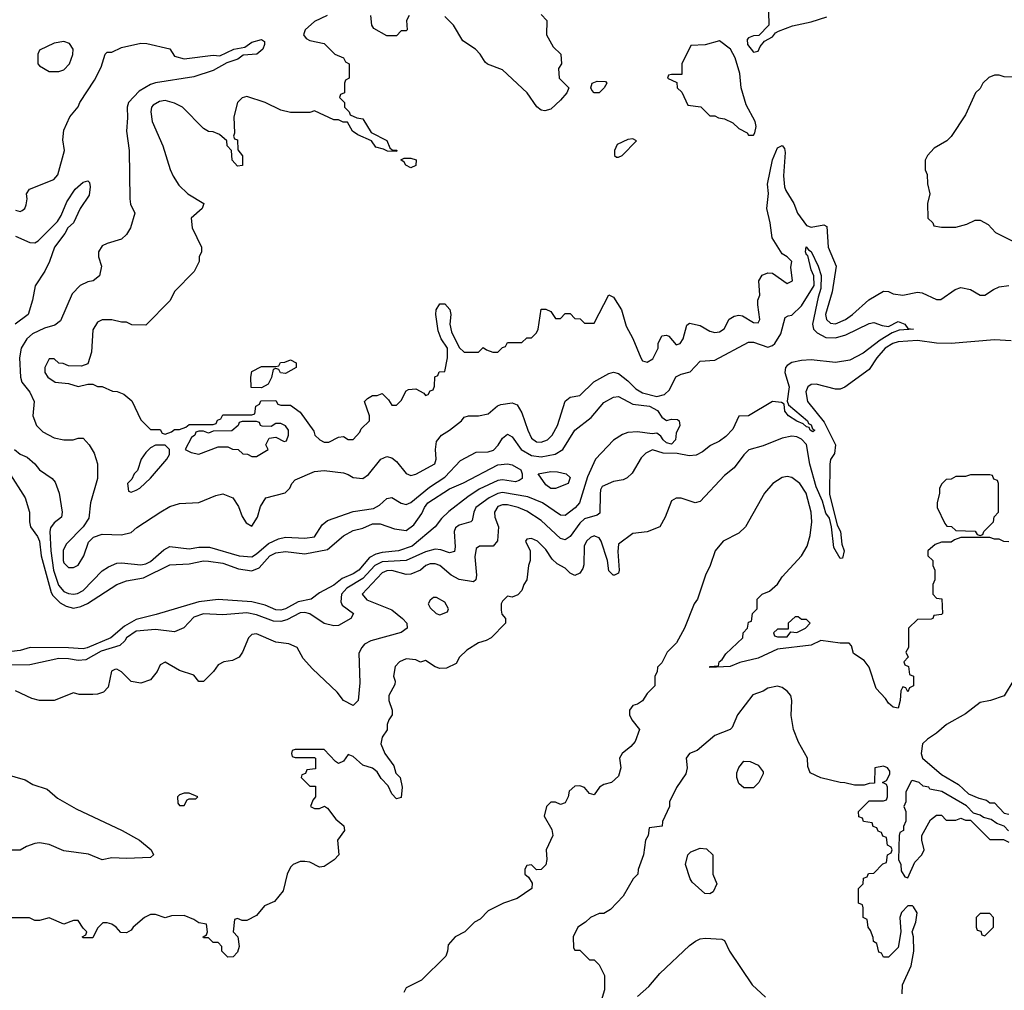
# Model space of a CAD drawing. Header units: inches. Extents: x 2671394 to 2765652, y 830470 to 955458.
# Tile 173 of 256: x 2690407 to 2694491, y 893228 to 897253. Entities that reach past the tile are written whole.
import ezdxf

# ---------------------------------------------------------------- set-up
doc = ezdxf.new("R2010")
doc.units = ezdxf.units.IN
doc.header["$MEASUREMENT"] = 0
doc.layers.add('C6899', color=7, linetype='Continuous')

msp = doc.modelspace()

# ---------------------------------------------------------------- linework, layer by layer
at = {"layer": 'C6899', "color": 2}
for points, elevation in [([(2691682, 897270), (2691630, 897245.2), (2691591, 897210), (2691584.7, 897190), (2691594.8, 897174.8), (2691610, 897166), (2691670, 897154), (2691714, 897110), (2691750, 897094), (2691758, 897078), (2691774, 897070), (2691774, 897010), (2691758, 897002), (2691754, 896990), (2691754, 896950), (2691738, 896942), (2691734, 896930), (2691754, 896910), (2691754, 896890), (2691774, 896870), (2691778, 896858), (2691805.4, 896845.4), (2691830, 896842), (2691864.7, 896784.7), (2691930, 896752), (2691942, 896722), (2691952.7, 896712.7), (2691971.1, 896711.1), (2691970, 896706), (2691932.7, 896707.3), (2691916.4, 896716.4), (2691884.7, 896724.7), (2691866, 896750), (2691810, 896775.3), (2691788, 896790), (2691767.3, 896827.3), (2691748.4, 896828.4), (2691730, 896838), (2691710, 896838), (2691630, 896875.3), (2691610, 896868), (2691530, 896868), (2691490, 896878), (2691426, 896910), (2691350, 896934), (2691330, 896928), (2691311.1, 896908.9), (2691296, 896850), (2691298, 896782), (2691294, 896770), (2691298, 896758), (2691310, 896754), (2691312.7, 896712.7), (2691331.6, 896688.4), (2691331.6, 896648.4), (2691310, 896646), (2691288, 896670), (2691286, 896710), (2691268, 896730), (2691266, 896750), (2691236.4, 896776.4), (2691210, 896788), (2691190, 896788.7), (2691170, 896802), (2691082, 896890), (2691050, 896906), (2691010, 896917), (2690986.6, 896913.4), (2690961.3, 896898.7), (2690954, 896890), (2690950.7, 896870), (2690957.3, 896830), (2691000.7, 896730), (2691030.9, 896630.9), (2691043.5, 896603.5), (2691067.1, 896567.1), (2691104.7, 896530), (2691170.8, 896490), (2691164.7, 896470), (2691118, 896430), (2691122, 896390), (2691162, 896310), (2691162, 896290), (2691152, 896270), (2691152, 896250), (2691131.1, 896208.9), (2691050, 896126), (2691031.1, 896088.9), (2690930, 895986), (2690872.7, 895987.3), (2690850, 895998), (2690830, 895998), (2690790, 896008), (2690750, 896008), (2690730, 895998), (2690710, 895966), (2690705.4, 895874.6), (2690690, 895826), (2690663.6, 895816.4), (2690610, 895818), (2690587.3, 895827.3), (2690570, 895828), (2690550, 895846), (2690530, 895846), (2690512, 895810), (2690511.3, 895790), (2690524.7, 895770), (2690554, 895750), (2690610, 895744.7), (2690650, 895731.3), (2690690, 895742), (2690710, 895742), (2690730, 895732), (2690750, 895732), (2690792.7, 895712.7), (2690811.6, 895711.6), (2690839.6, 895699.6), (2690872.7, 895672.7), (2690910, 895594), (2690950, 895554), (2690990, 895554), (2690998, 895538), (2691010, 895534), (2691036.4, 895543.6), (2691050, 895554), (2691070, 895554), (2691096.4, 895563.6), (2691110, 895574), (2691210, 895574), (2691222, 895578), (2691227.3, 895592.7), (2691242, 895598), (2691250, 895614), (2691370, 895614), (2691382, 895618), (2691386, 895650), (2691402, 895658), (2691407.3, 895672.7), (2691470, 895674), (2691478, 895658), (2691490, 895654), (2691530, 895654), (2691570, 895624.7), (2691626.8, 895546.8), (2691631.3, 895530), (2691652, 895510), (2691670, 895501), (2691690, 895501), (2691730, 895522), (2691750, 895524.7), (2691770, 895512), (2691790, 895512), (2691818, 895542), (2691824, 895556), (2691858, 895590), (2691858, 895610), (2691838, 895670), (2691850, 895682), (2691870, 895694), (2691890, 895694), (2691910, 895702), (2691936.9, 895676.9), (2691950, 895654), (2691970, 895654), (2691990, 895674), (2692010, 895714), (2692020.4, 895719.6), (2692050, 895722), (2692083.6, 895703.6), (2692090, 895694), (2692102, 895698), (2692110, 895714), (2692122, 895718), (2692127.3, 895732.7), (2692128.7, 895771.3), (2692142, 895778), (2692147.3, 895792.7), (2692170, 895794), (2692181.2, 895850), (2692182, 895890), (2692155.3, 895930), (2692143.1, 895963.1), (2692133.2, 896030), (2692134, 896050), (2692150, 896074), (2692170, 896074), (2692190.7, 896050.7), (2692194.8, 896030), (2692191, 895990), (2692198, 895958), (2692230, 895894), (2692250, 895874), (2692310, 895874), (2692330, 895894), (2692343.6, 895883.6), (2692370, 895874), (2692390, 895874), (2692410, 895894), (2692422, 895898), (2692430, 895914), (2692490, 895914), (2692510, 895934), (2692530, 895934), (2692550, 895954), (2692558, 895970), (2692570, 896052), (2692590, 896052), (2692610, 896042), (2692630, 896014), (2692650, 896014), (2692670, 896034), (2692690, 896034), (2692710, 896014), (2692731.6, 896011.6), (2692750, 895994), (2692790, 895994), (2692850, 896112), (2692870, 896102), (2692902.8, 896050), (2692922.3, 895982.3), (2692950.6, 895930.6), (2692982.8, 895850), (2692990, 895838), (2693010, 895832), (2693032.9, 895847.1), (2693055.3, 895890), (2693055.3, 895910), (2693070, 895942), (2693090, 895944.7), (2693099.8, 895939.8), (2693130, 895904.7), (2693146, 895910), (2693159, 895930), (2693174.6, 895985.4), (2693185.2, 895994.8), (2693230, 895984), (2693270, 895961), (2693290, 895956), (2693310, 895958), (2693329.1, 895970.9), (2693349.4, 896010.6), (2693370, 896024), (2693390, 896027.3), (2693404.5, 896024.5), (2693450, 895997.3), (2693470, 895996), (2693477, 896010), (2693469, 896070), (2693469.2, 896090), (2693477.2, 896110), (2693473.2, 896170), (2693486.6, 896193.4), (2693510, 896202.8), (2693530, 896201), (2693590, 896158.8), (2693611.8, 896170), (2693606, 896226), (2693609.2, 896250), (2693590, 896269.2), (2693570, 896281.2), (2693527.5, 896347.5), (2693519.6, 896410), (2693505.6, 896470), (2693512.1, 896532.1), (2693509.2, 896570), (2693530, 896672), (2693550, 896722), (2693570, 896731.3), (2693579.1, 896719.1), (2693581.4, 896701.4), (2693575.1, 896604.9), (2693579.2, 896559.2), (2693584, 896544), (2693618.4, 896490), (2693633, 896450), (2693670, 896399.1), (2693690, 896393), (2693742, 896402), (2693755.2, 896395.2), (2693759.5, 896310), (2693793.4, 896230), (2693776.1, 896123.9), (2693749.1, 896030), (2693752.7, 896010), (2693770, 895994.4), (2693790, 895992.2), (2693832.7, 896010), (2693860.9, 896030), (2693928.5, 896091.5), (2693990, 896126.8), (2694010, 896126), (2694030, 896116), (2694070, 896110.8), (2694130, 896123.1), (2694150, 896119.5), (2694210, 896092.7), (2694227.2, 896092.8), (2694286.7, 896133.3), (2694310, 896141.6), (2694350, 896133.4), (2694390.5, 896110.5), (2694410, 896110.5), (2694445.4, 896134.6), (2694470, 896144.4), (2694510, 896150.4)], 30), ([(2692022, 897270), (2692012, 897250), (2692014, 897210), (2692010, 897206), (2691990, 897206), (2691970, 897186), (2691930, 897186), (2691876.4, 897216.4), (2691868, 897230), (2691864, 897270)], 30), ([(2692570, 897274), (2692594, 897250), (2692592, 897190), (2692619.6, 897139.6), (2692652, 897110), (2692654, 897070), (2692642, 897050), (2692644.7, 897010), (2692684.7, 896970), (2692676, 896950), (2692650, 896919.3), (2692610, 896882), (2692585.4, 896874.6), (2692570, 896877.2), (2692551.9, 896891.9), (2692512.3, 896950), (2692410, 897045.2), (2692347.9, 897067.9), (2692337.2, 897077.2), (2692317, 897110), (2692298, 897130), (2692244.7, 897164.7), (2692206.4, 897230), (2692170, 897266)], 30), ([(2693512.7, 897287.3), (2693514, 897230), (2693472.7, 897187.3), (2693450, 897186), (2693430, 897178), (2693424.7, 897170), (2693426, 897150), (2693450, 897118), (2693470, 897122), (2693478, 897142), (2693496.4, 897163.6), (2693530, 897182), (2693542, 897198), (2693554.6, 897205.4), (2693612.9, 897227.1), (2693690, 897244), (2693754.8, 897265.2)], 34), ([(2690390, 896462.8), (2690410, 896458), (2690418, 896462), (2690428, 896470), (2690434.6, 896485.4), (2690439, 896510), (2690435.3, 896530), (2690448, 896550), (2690549, 896590), (2690566, 896610), (2690592.7, 896710), (2690585.6, 896754.4), (2690590, 896794), (2690615.3, 896850), (2690649.3, 896890.7), (2690657.2, 896910), (2690717.5, 897002.5), (2690744.7, 897055.3), (2690762, 897110), (2690770, 897118), (2690790, 897118), (2690830, 897138), (2690910, 897154.8), (2690934.4, 897154.4), (2691030, 897131.3), (2691050, 897102), (2691090, 897091), (2691210, 897104.9), (2691236.9, 897103.1), (2691295.3, 897130), (2691341.5, 897138.5), (2691370, 897159.3), (2691410, 897170.5), (2691422, 897162), (2691422.8, 897150), (2691416.3, 897130), (2691390.3, 897109.7), (2691334.2, 897105.8), (2691311.5, 897088.5), (2691265.8, 897074.2), (2691210, 897042.4), (2691130, 897016.2), (2690970, 896991.5), (2690950, 896983.5), (2690903.2, 896956.8), (2690858.4, 896910), (2690852.4, 896890), (2690854.9, 896845.1), (2690850.7, 896790), (2690860.7, 896710), (2690864, 896510), (2690867.5, 896487.5), (2690884.7, 896450), (2690866.8, 896390), (2690850, 896362), (2690830, 896342), (2690770, 896325.2), (2690750, 896315.3), (2690734.8, 896290), (2690734.8, 896270), (2690746, 896230), (2690738, 896190), (2690712, 896170), (2690690, 896165.2), (2690658, 896150), (2690624.4, 896115.6), (2690576.7, 896003.3), (2690553.7, 895986.3), (2690510, 895973.3), (2690460.7, 895950), (2690436.3, 895930), (2690413, 895890), (2690406, 895850), (2690410.4, 895770), (2690416.4, 895750), (2690448.8, 895708.8), (2690468, 895670), (2690462, 895610), (2690477.3, 895570), (2690503.4, 895543.4), (2690550, 895518.8), (2690590, 895510.8), (2690629, 895511), (2690650, 895518), (2690670, 895518), (2690696, 895490), (2690715.9, 895455.9), (2690730.6, 895410.6), (2690730.4, 895350), (2690700.7, 895250), (2690693.7, 895186.3), (2690670.8, 895149.2), (2690601.1, 895078.9), (2690587.2, 895052.8), (2690587, 895010), (2690590, 895001), (2690610, 894980.7), (2690630, 894980.7), (2690650, 894991), (2690672.7, 895030), (2690693.2, 895086.8), (2690712.9, 895107.1), (2690750, 895118.8), (2690830, 895117.3), (2690870, 895126.8), (2690892.9, 895147.1), (2690992, 895212), (2691030, 895234), (2691070, 895246.8), (2691150, 895250.8), (2691220.2, 895279.8), (2691250, 895286), (2691291.3, 895270), (2691314.4, 895234.4), (2691330, 895192), (2691346.4, 895166.4), (2691370, 895152), (2691394, 895190), (2691406.3, 895233.7), (2691428.7, 895270), (2691508.9, 895291.1), (2691528, 895310), (2691535.3, 895330), (2691550, 895344.7), (2691630, 895378.8), (2691670, 895384), (2691750, 895373.4), (2691770, 895367.3), (2691790, 895354), (2691830, 895350.7), (2691853.3, 895366.7), (2691905.2, 895430), (2691930, 895442), (2691950, 895436.3), (2691970, 895420.7), (2692010, 895370.8), (2692030, 895362.8), (2692050, 895367.7), (2692129.4, 895410.6), (2692134.5, 895430), (2692131.8, 895470), (2692136.2, 895503.8), (2692157.2, 895530), (2692190, 895550.6), (2692239, 895590), (2692250, 895604.7), (2692269.3, 895610.7), (2692310, 895610.4), (2692350, 895618), (2692388.3, 895651.7), (2692402.6, 895657.4), (2692450, 895663.8), (2692470, 895656.3), (2692490, 895622.8), (2692514.4, 895550), (2692530, 895517.3), (2692550, 895502.4), (2692570, 895501.3), (2692596, 895510), (2692616.2, 895530), (2692637.6, 895570), (2692670, 895671), (2692690, 895686.8), (2692730, 895694.9), (2692788.6, 895751.4), (2692850, 895785.5), (2692870, 895790.5), (2692890, 895785.5), (2692930, 895755.8), (2692962, 895722), (2692990, 895705.5), (2693050, 895690.3), (2693081.7, 895698.3), (2693102.3, 895717.7), (2693128.2, 895771.8), (2693150, 895783), (2693187.7, 895792.3), (2693230, 895837.3), (2693290, 895840.4), (2693430, 895915.8), (2693450, 895915.3), (2693510, 895894.4), (2693530, 895901.6), (2693539.5, 895910), (2693564.5, 895950), (2693582, 896018), (2693594.6, 896025.4), (2693610, 896026.8), (2693650, 896065.5), (2693702, 896150), (2693700.9, 896190), (2693690, 896215.3), (2693675.3, 896275.3), (2693670, 896278), (2693666, 896290), (2693669.5, 896310.5), (2693678, 896298), (2693690, 896291.3), (2693719.1, 896230), (2693731.7, 896191.7), (2693730, 896138), (2693718.3, 896101.7), (2693694.9, 895990), (2693699.3, 895970), (2693714.9, 895954.9), (2693750, 895935.3), (2693790, 895933.1), (2693833.7, 895946.3), (2693930, 895993.4), (2693950, 895997.3), (2693984.4, 895984.4), (2694010, 895980.7), (2694050, 896001), (2694078, 895990), (2694090, 895972), (2694114, 895970), (2694055.3, 895964.7), (2694025.5, 895954.5), (2693975.9, 895924.1), (2693905.5, 895870), (2693850, 895841.1), (2693790, 895831.1), (2693690, 895842), (2693650, 895839.7), (2693609.1, 895830.9), (2693590, 895818.4), (2693583.7, 895810), (2693580.3, 895790), (2693598.3, 895730), (2693590.4, 895670.4), (2693595.2, 895655.2), (2693674.4, 895590), (2693678, 895578), (2693690, 895572.7), (2693695.5, 895555.5), (2693704.7, 895550), (2693696.8, 895543.2), (2693685.1, 895550), (2693682, 895562), (2693670, 895565.1), (2693657.2, 895577.2), (2693630, 895588.2), (2693596, 895610), (2693580.9, 895630), (2693578, 895658), (2693566, 895666), (2693530, 895669.6), (2693430.3, 895609.7), (2693390, 895609.3), (2693365.1, 895554.9), (2693335.5, 895524.5), (2693310, 895505.4), (2693272.8, 895487.2), (2693239.5, 895460.5), (2693212.6, 895447.4), (2693183.8, 895443.8), (2693133.5, 895453.5), (2693075.8, 895455.8), (2693031, 895469), (2693004.5, 895455.5), (2692984.5, 895435.5), (2692947.1, 895372.9), (2692927.1, 895352.9), (2692910, 895344), (2692870, 895337.2), (2692823.4, 895316.6), (2692816.3, 895303.7), (2692814.4, 895285.6), (2692813.3, 895206.7), (2692801.6, 895198.4), (2692750, 895183.6), (2692730, 895164.5), (2692690, 895109.5), (2692670, 895096.2), (2692650, 895101.6), (2692570, 895176.2), (2692510, 895215.1), (2692474, 895230), (2692430, 895240.5), (2692410, 895241.6), (2692390, 895234), (2692376.3, 895210), (2692378, 895190), (2692392.4, 895150), (2692388.2, 895091.8), (2692370.4, 895069.6), (2692314, 895070), (2692299.8, 895060.2), (2692294.2, 895025.8), (2692302.4, 894950), (2692299.1, 894930), (2692290, 894922), (2692230, 894931.5), (2692197, 894950), (2692150, 894989.6), (2692130, 894996.3), (2692110, 894996.3), (2692091, 894990), (2692070, 894969.6), (2692030, 894953), (2692010, 894952.8), (2691950, 894968.2), (2691930, 894968), (2691910, 894958.7), (2691827.3, 894870), (2691846.6, 894846.6), (2691950, 894806), (2691995.5, 894770), (2692013.4, 894750), (2692014.8, 894730), (2691990, 894712.3), (2691863.4, 894676.6), (2691837.3, 894662.7), (2691826, 894650), (2691814.4, 894625.6), (2691817.6, 894502.4), (2691810.5, 894430), (2691790, 894409.2), (2691750, 894429.2), (2691724.5, 894464.5), (2691621.2, 894561.2), (2691583.2, 894603.2), (2691558, 894650), (2691524, 894664), (2691470, 894672), (2691390, 894706), (2691370, 894704), (2691356, 894690), (2691331, 894630), (2691318, 894610), (2691290, 894595.3), (2691254, 894590), (2691230, 894578), (2691211.3, 894550), (2691170, 894508), (2691150, 894508), (2691130, 894535.3), (2691070, 894554), (2691010, 894588), (2690990, 894578), (2690978, 894550), (2690950, 894515.3), (2690910, 894502), (2690870, 894509), (2690830, 894549.2), (2690810, 894559.3), (2690801.4, 894558.6), (2690788, 894552), (2690774.8, 894485.2), (2690755.3, 894464.7), (2690730, 894455.3), (2690710, 894454), (2690654.6, 894454.6), (2690630, 894462), (2690550, 894429), (2690490, 894429), (2690458, 894438), (2690390, 894469.2)], 26), ([(2694534.6, 897014.6), (2694490, 897015.3), (2694470, 897022), (2694450, 897022), (2694426.4, 897013.6), (2694402, 896990), (2694390, 896968), (2694371.1, 896948.9), (2694330, 896858), (2694270, 896768), (2694252, 896750), (2694199.6, 896720.4), (2694172, 896690), (2694162, 896670), (2694162, 896630), (2694171.1, 896611.1), (2694171.6, 896571.6), (2694182, 896530), (2694172, 896490), (2694174, 896430), (2694194, 896410), (2694198, 896398), (2694230, 896392), (2694290, 896392), (2694334.6, 896405.4), (2694370, 896422), (2694390, 896422), (2694423.6, 896403.6), (2694454, 896370), (2694531.1, 896331.1)], 34), ([(2690390, 896355.5), (2690450, 896328.7), (2690470, 896327.2), (2690484.6, 896335.4), (2690563.5, 896416.5), (2690578.8, 896441.2), (2690602.4, 896497.6), (2690638, 896550), (2690670, 896578.8), (2690690, 896584.7), (2690697.3, 896577.3), (2690699.8, 896559.8), (2690695.5, 896524.5), (2690658.8, 896470), (2690631, 896410), (2690606.8, 896390), (2690594, 896366), (2690551.1, 896308.9), (2690531, 896250), (2690511, 896210), (2690470.9, 896149.1), (2690460.7, 896090), (2690442.8, 896030), (2690389.2, 895990.8)], 22), ([(2694519, 895921), (2694450, 895924.7), (2694269.7, 895909.7), (2694210, 895910.9), (2694130, 895922), (2694050, 895917.2), (2694028.2, 895910), (2693997.1, 895890), (2693962, 895850), (2693930, 895802), (2693830, 895729.2), (2693810, 895721.2), (2693790, 895721.2), (2693710, 895741.2), (2693690, 895739.3), (2693676, 895730), (2693668, 895710), (2693674.8, 895670), (2693744, 895584), (2693791, 895490), (2693786.4, 895453.6), (2693770, 895428.7), (2693766.5, 895410), (2693765.2, 895285.2), (2693797.1, 895157.1), (2693812, 895130), (2693817.5, 895077.5), (2693826.8, 895050), (2693819.8, 895020.2), (2693810, 895019), (2693784.2, 895064.2), (2693774, 895150), (2693765.1, 895185.1), (2693750, 895207), (2693736.1, 895256.1), (2693710, 895315.1), (2693683.7, 895410), (2693670.6, 895490.6), (2693650, 895513.6), (2693630, 895522.7), (2693610, 895525.2), (2693570, 895517.2), (2693490, 895485.2), (2693430.7, 895469.3), (2693410, 895448.7), (2693370, 895394), (2693330, 895362), (2693230, 895255.3), (2693209.1, 895249.1), (2693150, 895268.7), (2693130, 895268), (2693110, 895258), (2693084.7, 895190), (2693062, 895150), (2693010, 895128.7), (2692950, 895122), (2692890, 895078), (2692887.7, 895047.7), (2692893, 894970), (2692890, 894958), (2692874, 894950), (2692868, 894950), (2692850, 894968), (2692845.1, 895010), (2692818.7, 895090), (2692810, 895103.7), (2692795.3, 895110), (2692790, 895112), (2692774.6, 895105.4), (2692757.3, 895090), (2692748.4, 895070), (2692747.3, 894992.7), (2692742.8, 894977.2), (2692730, 894958), (2692710, 894948), (2692690, 894958), (2692670, 894979), (2692636, 894996), (2692615.5, 895015.5), (2692590, 895055.3), (2692555.3, 895090), (2692530, 895102), (2692510, 895098), (2692504.7, 895090), (2692524.7, 895050), (2692524.7, 895010), (2692518, 894990), (2692511, 894930), (2692498, 894910), (2692490, 894886), (2692472.7, 894867.3), (2692450, 894858), (2692430, 894862), (2692410, 894842), (2692404, 894830), (2692404.5, 894804.5), (2692407.1, 894787.1), (2692422, 894770), (2692422, 894750), (2692362, 894690), (2692342, 894678), (2692310, 894668.7), (2692262, 894638), (2692231.3, 894610), (2692216.9, 894583.1), (2692176.9, 894563.1), (2692150, 894562), (2692130, 894568.7), (2692090, 894595.3), (2692070, 894588), (2692050, 894598), (2692010, 894602), (2691982, 894590), (2691964.7, 894570), (2691958, 894530), (2691964.7, 894510), (2691963.6, 894496.4), (2691938, 894450), (2691938, 894430), (2691952, 894390), (2691952, 894370), (2691938, 894350), (2691931.3, 894330), (2691931.3, 894308.7), (2691910, 894278), (2691904.9, 894250), (2691922, 894210), (2691959.3, 894159.3), (2691967.9, 894127.9), (2691984.7, 894110), (2691994, 894070), (2691990, 894028), (2691970, 894022), (2691950, 894042), (2691936, 894076), (2691906.6, 894106.6), (2691890, 894134), (2691870, 894148.7), (2691830, 894162), (2691790, 894198), (2691770, 894206), (2691750, 894178), (2691730, 894168), (2691716.4, 894176.4), (2691670, 894226), (2691550, 894226), (2691538, 894222), (2691534, 894210), (2691538, 894198), (2691550, 894194), (2691630, 894194), (2691634, 894190), (2691634, 894146), (2691598, 894142), (2691592.7, 894127.3), (2691578, 894122), (2691574, 894110), (2691610, 894074), (2691634, 894074), (2691634, 894030), (2691623.6, 894016.4), (2691614, 893990), (2691630, 893982), (2691650, 893982), (2691671.6, 893991.6), (2691683.6, 893983.6), (2691718, 893938), (2691752, 893910), (2691754, 893890), (2691724.7, 893850), (2691731, 893790), (2691710.9, 893769.1), (2691670, 893742), (2691650, 893739), (2691610, 893759), (2691590, 893762), (2691570, 893762), (2691542, 893750), (2691530, 893738), (2691516, 893710), (2691499.8, 893640.2), (2691463.6, 893596.4), (2691422, 893578), (2691390, 893538), (2691350, 893518), (2691330, 893518), (2691310, 893526), (2691298, 893522), (2691292, 893470), (2691312, 893450), (2691318, 893410), (2691310, 893386), (2691292.7, 893367.3), (2691270, 893366), (2691246, 893390), (2691246, 893410), (2691230, 893426), (2691210, 893426), (2691190, 893446), (2691170, 893446), (2691168, 893450), (2691182, 893458), (2691186, 893470), (2691182, 893502), (2691150, 893508), (2691130, 893522), (2691090, 893538), (2691036.4, 893536.4), (2691010, 893528), (2690970, 893542), (2690950, 893542), (2690924.7, 893530), (2690878, 893490), (2690870, 893478), (2690850, 893466), (2690827.3, 893467.3), (2690808, 893490), (2690790, 893502), (2690770, 893508), (2690752.7, 893507.3), (2690730, 893486), (2690710, 893446), (2690670, 893446), (2690666, 893450), (2690682, 893458), (2690686, 893470), (2690670, 893486), (2690650, 893518), (2690630, 893518), (2690590, 893502), (2690530, 893528.7), (2690490, 893518), (2690470, 893518), (2690448.4, 893528.4), (2690368.9, 893528.9)], 30), ([(2690385.5, 895470), (2690410, 895450.8), (2690438, 895438), (2690470, 895410.8), (2690490, 895386), (2690542, 895350), (2690554.4, 895334.4), (2690570.8, 895290), (2690584, 895210), (2690580.7, 895190), (2690550, 895166.6), (2690534.7, 895145.3), (2690531.7, 895130), (2690535.9, 895050), (2690547.7, 894970), (2690568.2, 894908.2), (2690590, 894881.7), (2690610, 894873.4), (2690630, 894870.4), (2690646.5, 894873.5), (2690670, 894886.4), (2690750, 894966.8), (2690775.5, 894984.5), (2690810, 894998.8), (2690830, 895000.7), (2690910, 894992.7), (2690930, 894996.4), (2690950, 895006.7), (2691005.8, 895054.2), (2691030, 895067.7), (2691110, 895059.1), (2691150, 895065.5), (2691195.1, 895064.9), (2691318, 895030), (2691370, 895025.2), (2691390, 895037.4), (2691438.9, 895081.1), (2691480.1, 895099.9), (2691510, 895107), (2691590, 895102.4), (2691630, 895108.2), (2691662, 895158), (2691684.5, 895175.5), (2691790, 895213), (2691874.8, 895225.2), (2691900.1, 895239.9), (2691930, 895267.3), (2691950, 895270.8), (2691990, 895247.3), (2692010, 895243), (2692030, 895250.4), (2692106.2, 895313.8), (2692170, 895356), (2692235.6, 895424.4), (2692301, 895459), (2692350, 895460.4), (2692371.8, 895468.2), (2692392.1, 895487.9), (2692410, 895517.3), (2692430, 895534), (2692450, 895522.8), (2692486.4, 895470), (2692530, 895444.9), (2692570, 895439.6), (2692628.5, 895451.5), (2692659.6, 895470), (2692710, 895550.5), (2692777, 895603), (2692830, 895664.9), (2692870, 895687.3), (2692890, 895690.6), (2692950, 895658.4), (2693018.8, 895650), (2693052.4, 895632.4), (2693070, 895604.7), (2693090, 895590.8), (2693110, 895596.3), (2693134.8, 895594.8), (2693142, 895590), (2693144.7, 895570), (2693130, 895538), (2693127.4, 895510), (2693110, 895492.6), (2693090, 895497.7), (2693075.8, 895510), (2693066.4, 895526.4), (2693050, 895538.7), (2693030, 895535.1), (2692970, 895543.9), (2692930, 895540.4), (2692907.5, 895532.5), (2692870, 895509.6), (2692795.3, 895430), (2692762.8, 895357.2), (2692728.4, 895250), (2692711.2, 895228.8), (2692670, 895197), (2692650, 895198), (2692575.1, 895250), (2692514.7, 895274.7), (2692410, 895291.9), (2692390, 895287.7), (2692354.4, 895270), (2692299.5, 895230), (2692290.4, 895210), (2692284, 895176), (2692278, 895170), (2692230, 895157), (2692214.6, 895145.4), (2692208.5, 895130), (2692212.8, 895067.2), (2692210, 895048), (2692190, 895042), (2692154.5, 895054.5), (2692130, 895057.4), (2692090, 895046.4), (2692010, 895009.8), (2691910, 895004.6), (2691880.2, 894990), (2691830, 894935.1), (2691764.2, 894895.8), (2691741.7, 894870), (2691739, 894839), (2691744.4, 894824.4), (2691791.3, 894790), (2691781, 894770), (2691730, 894741.2), (2691710, 894739), (2691670, 894749), (2691610, 894789.5), (2691590, 894794), (2691570, 894793.5), (2691515.9, 894764.1), (2691490, 894756.8), (2691459.3, 894759.3), (2691390, 894784.8), (2691350, 894792.9), (2691250, 894785.2), (2691170, 894789.4), (2691130, 894775.1), (2691088.4, 894731.6), (2691050, 894715.1), (2690970, 894723.6), (2690890, 894716.8), (2690850.4, 894690), (2690843.2, 894676.8), (2690822.2, 894657.8), (2690745.2, 894634.8), (2690681.8, 894598.2), (2690650, 894596), (2690610, 894603.1), (2690570, 894604), (2690450, 894577.6), (2690370, 894575.8)], 22), ([(2690360.2, 895380.2), (2690430.4, 895270), (2690448, 895210), (2690448, 895170), (2690452.7, 895150), (2690481.6, 895110), (2690490, 895091), (2690496.9, 895030), (2690538, 894878), (2690545.1, 894865.1), (2690575, 894835), (2690600.4, 894820.4), (2690630, 894812.9), (2690661, 894819), (2690688.7, 894831.3), (2690809.8, 894910.2), (2690850, 894925.7), (2690921.3, 894938.7), (2691030, 894991.8), (2691110, 894996.9), (2691170, 895008.9), (2691190, 895007.6), (2691250, 894999.6), (2691315.1, 894975.1), (2691370, 894968), (2691399.8, 894980.2), (2691445.1, 895030), (2691470, 895041.3), (2691510, 895048), (2691590, 895038.4), (2691683.6, 895056.4), (2691750, 895113), (2691790, 895134), (2691830, 895144), (2691870, 895162.4), (2691902.5, 895162.5), (2691961.1, 895141.1), (2692010, 895134.9), (2692042.4, 895157.6), (2692075.6, 895204.4), (2692085.6, 895230), (2692099.5, 895250), (2692190, 895307.3), (2692247.7, 895332.3), (2692390, 895406.8), (2692430, 895410.7), (2692450, 895406.8), (2692486, 895386), (2692491.3, 895370), (2692491, 895350), (2692478.5, 895341.5), (2692463.5, 895336.5), (2692410, 895345.1), (2692390, 895342), (2692313.5, 895306.5), (2692265.3, 895274.7), (2692187, 895213), (2692156.1, 895183.9), (2692130.4, 895149.6), (2692034.8, 895070), (2691978, 895050), (2691910, 895044), (2691883.8, 895036.2), (2691858, 895022), (2691813.7, 894970), (2691790, 894954.7), (2691744.8, 894935.2), (2691710, 894907.6), (2691650, 894876), (2691616, 894850), (2691561.6, 894838.4), (2691510, 894809.8), (2691490, 894804), (2691470, 894805.1), (2691424.9, 894824.9), (2691370, 894838.7), (2691230, 894848.5), (2691150, 894838.9), (2690973.9, 894786.1), (2690890, 894765.7), (2690841.8, 894738.2), (2690785.5, 894690), (2690687.8, 894647.8), (2690670, 894643.5), (2690610, 894648.5), (2690450.4, 894649.6), (2690410, 894637), (2690350, 894629.7)], 18), ([(2694510, 895088), (2694488.9, 895088.9), (2694470, 895098), (2694450, 895098), (2694430, 895106), (2694310, 895106), (2694283.6, 895096.4), (2694270, 895086), (2694230, 895086), (2694203.6, 895076.4), (2694174, 895050), (2694174, 895030), (2694194, 895010), (2694194, 894990), (2694202, 894970), (2694202, 894930), (2694194, 894910), (2694194, 894870), (2694210, 894854), (2694231.6, 894851.6), (2694234, 894790), (2694230, 894786), (2694198, 894782), (2694194, 894770), (2694187.3, 894767.3), (2694130, 894766), (2694094, 894730), (2694094, 894650), (2694082, 894630), (2694092, 894610), (2694074, 894590), (2694078, 894578), (2694094, 894570), (2694098, 894538), (2694114, 894530), (2694114, 894490), (2694098, 894482), (2694090, 894466), (2694082, 894482), (2694070, 894486), (2694062, 894470), (2694058.8, 894430), (2694050, 894398), (2694030, 894402), (2694010, 894419), (2693998, 894438), (2693959.3, 894479.3), (2693930, 894568), (2693910, 894595.3), (2693865.2, 894625.2), (2693856.4, 894656.4), (2693847.3, 894667.3), (2693810, 894668), (2693730, 894679), (2693690, 894659.3), (2693550, 894642), (2693470, 894605.2), (2693393.4, 894586.6), (2693354, 894570), (2693270, 894566), (2693270, 894571.3), (2693306, 894574), (2693308, 894590), (2693320.4, 894599.6), (2693336.4, 894623.6), (2693406, 894690), (2693408, 894710), (2693426, 894730), (2693430, 894754), (2693442, 894758), (2693446, 894790), (2693466, 894810), (2693466, 894850), (2693486, 894870), (2693516.4, 894883.6), (2693550, 894912), (2693570, 894942), (2693649, 895030), (2693672.7, 895070), (2693686, 895114), (2693692.7, 895170), (2693689.2, 895210), (2693669, 895290), (2693642, 895330), (2693610, 895354), (2693590, 895359), (2693570, 895354), (2693530.7, 895329.3), (2693496, 895290), (2693418, 895150), (2693390, 895124), (2693324.7, 895090), (2693291.3, 895050), (2693270.7, 894989.3), (2693250.9, 894949.1), (2693218, 894850), (2693204.7, 894830), (2693164.7, 894730), (2693130.9, 894669.1), (2693092, 894630), (2693070, 894586), (2693052.7, 894567.3), (2693051.6, 894548.4), (2693042, 894530), (2693042, 894490), (2693010, 894459), (2692990, 894428.7), (2692970, 894414), (2692950, 894408.7), (2692936, 894390), (2692936, 894370), (2692946, 894350), (2692978, 894310), (2692959.8, 894260.2), (2692941.4, 894238.6), (2692906, 894210), (2692894.8, 894190), (2692900.7, 894150), (2692890, 894115.3), (2692862, 894090), (2692830, 894081.2), (2692811.3, 894070), (2692790, 894038), (2692770, 894044), (2692749.1, 894069.1), (2692730, 894075.3), (2692710, 894074), (2692686.4, 894053.6), (2692682, 894030), (2692670, 894006), (2692650, 893998), (2692630, 894008), (2692610, 894008), (2692592, 893990), (2692582, 893950), (2692614.4, 893894.4), (2692618.8, 893870), (2692590.8, 893810), (2692593.4, 893770), (2692590, 893748.7), (2692570, 893728.7), (2692550, 893728), (2692530, 893748), (2692510, 893746), (2692502, 893730), (2692502, 893710), (2692516.9, 893696.9), (2692532, 893672), (2692531.3, 893650), (2692470, 893608.7), (2692414, 893590), (2692350, 893558), (2692316.9, 893523.1), (2692294, 893510), (2692254, 893470), (2692214, 893450), (2692183.6, 893416.4), (2692182, 893390), (2692174, 893370), (2692074, 893270), (2692010, 893238), (2692000.7, 893219.3)], 34), ([(2694530, 894515.3), (2694490, 894448.7), (2694434, 894430), (2694390, 894421.2), (2694330, 894374), (2694251.3, 894330), (2694210, 894294), (2694172, 894270), (2694152, 894250), (2694146, 894210), (2694152, 894190), (2694230, 894122.8), (2694300.7, 894080.7), (2694342.8, 894042.8), (2694384.5, 894024.5), (2694416.8, 894016.8), (2694430, 894006), (2694450, 894004.7), (2694490, 893962), (2694510, 893958)], 38), ([(2694066.6, 893213.4), (2694069, 893251), (2694104, 893330), (2694115.3, 893390), (2694114, 893450), (2694108, 893470), (2694124, 893510), (2694128.9, 893548.9), (2694113.6, 893573.6), (2694110, 893578), (2694090, 893578), (2694064.7, 893550), (2694058, 893530), (2694062, 893470), (2694050, 893406), (2694010, 893366), (2693990, 893366), (2693982, 893382), (2693970, 893386), (2693962, 893422), (2693948, 893430), (2693947.3, 893447.3), (2693936.4, 893476.4), (2693926, 893490), (2693922, 893522), (2693906, 893530), (2693906, 893570), (2693902, 893582), (2693886, 893590), (2693886, 893650), (2693906, 893670), (2693907.3, 893692.7), (2693922, 893698), (2693927.3, 893712.7), (2693950, 893714), (2693987.3, 893752.7), (2694002, 893758), (2694006, 893790), (2694022, 893798), (2694026, 893810), (2694022, 893822), (2694006, 893830), (2694002, 893862), (2693987.3, 893867.3), (2693982, 893882), (2693967.3, 893887.3), (2693962, 893902), (2693947.3, 893907.3), (2693942, 893922), (2693907.3, 893927.3), (2693902, 893942), (2693887.3, 893947.3), (2693886, 893970), (2693930, 894014), (2693990, 894014), (2694002, 894018), (2694006, 894030), (2694006, 894070), (2694002, 894082), (2693986, 894090), (2694002, 894098), (2694016.4, 894123.6), (2694016.4, 894136.4), (2694006, 894150), (2693990, 894158), (2693954, 894150), (2693952.7, 894087.3), (2693930, 894086), (2693910, 894078), (2693870, 894078), (2693830, 894088.7), (2693810, 894089), (2693730, 894108.7), (2693686, 894130), (2693676.4, 894156.4), (2693674, 894190), (2693637.5, 894257.5), (2693616, 894310), (2693606.8, 894366.8), (2693609.3, 894430), (2693605.2, 894450), (2693590, 894469), (2693570, 894484), (2693550, 894489.2), (2693510, 894481.2), (2693490, 894468.7), (2693447.5, 894452.5), (2693384.7, 894370), (2693362, 894318), (2693354, 894310), (2693290, 894284), (2693217.1, 894222.9), (2693184.7, 894210), (2693171.3, 894190), (2693176, 894150), (2693170, 894126), (2693131.1, 894068.9), (2693102, 894010), (2693102, 893990), (2693072.7, 893927.3), (2693071.6, 893908.4), (2693018, 893902), (2693014, 893870), (2693002, 893850), (2692994, 893790), (2692971.6, 893728.4), (2692971.3, 893710), (2692951.3, 893690), (2692910, 893618), (2692856.9, 893563.1), (2692830, 893546), (2692810, 893546), (2692774, 893530), (2692754, 893510), (2692722, 893490), (2692702, 893450), (2692703.6, 893403.6), (2692710, 893394), (2692730, 893394), (2692770, 893354), (2692790, 893354), (2692810, 893334), (2692832, 893290), (2692832, 893230), (2692814, 893170)], 38), ([(2690290, 894140.4), (2690430, 894100.7), (2690462, 894082), (2690521.4, 894061.4), (2690564.1, 894024.1), (2690640.9, 893980.9), (2690832, 893890), (2690904.7, 893850), (2690952, 893810), (2690962, 893790), (2690950, 893778), (2690850, 893774), (2690790, 893777.2), (2690750, 893769.2), (2690692.3, 893792.3), (2690590, 893806), (2690530, 893832.7), (2690490, 893839.3), (2690470, 893837.2), (2690435.3, 893824.7), (2690410, 893808.7), (2690370, 893808.7)], 26), ([(2694508.7, 893888.7), (2694490, 893908), (2694460.2, 893920.2), (2694436.5, 893936.5), (2694404, 893944), (2694390, 893954), (2694363.1, 893963.1), (2694333.6, 893993.6), (2694232, 894052), (2694182, 894062), (2694178, 894070), (2694154, 894074), (2694138, 894090), (2694110, 894098), (2694104.7, 894095.3), (2694082, 894050), (2694082, 894010), (2694074, 893990), (2694082, 893970), (2694082, 893930), (2694072.7, 893907.3), (2694072, 893890), (2694058, 893882), (2694054, 893870), (2694052, 893770), (2694062, 893750), (2694063.6, 893723.6), (2694078, 893698), (2694090, 893694), (2694120.2, 893759.8), (2694148.7, 893790), (2694158, 893810), (2694148.7, 893850), (2694148.7, 893870), (2694184.7, 893935.3), (2694210, 893954), (2694230, 893954), (2694250, 893934), (2694290, 893934), (2694310, 893942), (2694330, 893934), (2694350, 893934), (2694430, 893854), (2694487.3, 893852.7), (2694510, 893842)], 38), ([(2692970, 893202), (2693016.5, 893243.5), (2693062, 893298), (2693185.6, 893414.4), (2693210, 893432), (2693230, 893442), (2693250, 893444.7), (2693319.6, 893439.6), (2693330, 893434), (2693351.3, 893390), (2693444.7, 893250), (2693499.8, 893199.8)], 38)]:
    msp.add_lwpolyline(points, dxfattribs=dict(at, elevation=elevation))
for points, elevation in [([(2690590, 897162), (2690550, 897155.3), (2690490, 897126), (2690482, 897110), (2690482, 897070), (2690490, 897062), (2690530, 897038), (2690570, 897038), (2690590, 897044.7), (2690614, 897070), (2690628.4, 897108.4), (2690628.7, 897130), (2690614.6, 897154.6)], 30), ([(2693310, 897165.2), (2693250, 897148), (2693190, 897146), (2693154, 897070), (2693154, 897026), (2693110, 897026), (2693098, 897022), (2693094, 897010), (2693132.7, 896992.7), (2693134, 896970), (2693152.7, 896952.7), (2693178, 896898), (2693231.6, 896891.6), (2693270, 896854), (2693290, 896854), (2693305.4, 896845.4), (2693330, 896842), (2693365.4, 896825.4), (2693390, 896802), (2693423.6, 896783.6), (2693430, 896774), (2693450, 896774), (2693456.4, 896783.6), (2693462, 896810), (2693457.2, 896830), (2693420.2, 896900.2), (2693399, 896970), (2693394, 897030), (2693374.1, 897094.2), (2693354.5, 897130)], 34), ([(2692789.2, 896949.2), (2692780.2, 896960.2), (2692775.3, 896970), (2692782, 896990), (2692802, 896998), (2692836.9, 896996.9), (2692842, 896990), (2692831.3, 896970), (2692810, 896949.2)], 30), ([(2692950, 896758), (2692930, 896755.3), (2692885.4, 896734.6), (2692874, 896710), (2692874, 896690), (2692882, 896682), (2692890, 896682), (2692906, 896690), (2692966, 896750)], 34), ([(2692030, 896638), (2692008.7, 896650), (2692002, 896662), (2691988, 896672), (2692002, 896678), (2692030, 896678), (2692051, 896671), (2692050, 896648)], 30), ([(2691510, 895786), (2691488.4, 895788.4), (2691482, 895802), (2691470, 895806), (2691458, 895802), (2691451.6, 895768.4), (2691438, 895742), (2691410, 895726), (2691367.3, 895727.3), (2691366, 895770), (2691370, 895794), (2691410, 895814), (2691470, 895814), (2691482, 895818), (2691488.4, 895831.6), (2691507.3, 895832.7), (2691530, 895842), (2691554, 895830), (2691554, 895810)], 30), ([(2691390, 895586), (2691330, 895586), (2691318, 895582), (2691314, 895570), (2691287.3, 895547.3), (2691210, 895546), (2691190, 895538), (2691170, 895546), (2691150, 895546), (2691138, 895542), (2691134, 895530), (2691119.6, 895520.4), (2691094, 895470), (2691118, 895458), (2691150, 895451.3), (2691230, 895482), (2691270, 895482), (2691290, 895472), (2691314, 895470), (2691332.7, 895452.7), (2691351.6, 895451.6), (2691370, 895442), (2691390, 895442), (2691438, 895470), (2691428, 895490), (2691442, 895518), (2691470, 895522), (2691503.6, 895503.6), (2691514, 895506), (2691522, 895530), (2691522, 895550), (2691510, 895568), (2691490, 895578), (2691470, 895578), (2691450, 895566), (2691412.7, 895567.3), (2691406, 895570), (2691402, 895582)], 30), ([(2691010, 895488), (2690970, 895488), (2690950, 895478), (2690930, 895458), (2690911.3, 895430), (2690896, 895384), (2690882, 895370), (2690872.7, 895347.3), (2690854, 895330), (2690858, 895298), (2690870, 895294), (2690890, 895302), (2690906, 895310), (2690950, 895351.3), (2691018, 895430), (2691028, 895450), (2691028, 895470)], 30), ([(2692630, 895309), (2692610, 895309.3), (2692590, 895324), (2692558, 895370), (2692610, 895379.1), (2692638, 895378), (2692674, 895370), (2692690, 895354), (2692682, 895330)], 18), ([(2694430, 895366), (2694350, 895366), (2694330, 895358), (2694290, 895358), (2694270, 895348), (2694250, 895346), (2694231.6, 895328.4), (2694222, 895310), (2694222, 895290), (2694212, 895250), (2694212, 895230), (2694243.6, 895163.6), (2694252.7, 895152.7), (2694271.6, 895151.6), (2694290, 895134), (2694370, 895132), (2694378, 895118), (2694390, 895114), (2694402, 895118), (2694406, 895130), (2694446, 895170), (2694448.4, 895191.6), (2694466, 895210), (2694466, 895330), (2694462, 895342), (2694447.3, 895347.3), (2694442, 895362)], 34), ([(2692136.4, 894856.4), (2692123.6, 894856.4), (2692110, 894846), (2692102, 894830), (2692110, 894814), (2692134, 894790), (2692150, 894784.7), (2692182, 894798), (2692186, 894810), (2692170, 894838)], 30), ([(2693636.4, 894776.4), (2693623.6, 894776.4), (2693594, 894750), (2693594, 894726), (2693550, 894726), (2693534, 894710), (2693538, 894698), (2693550, 894694), (2693590, 894694), (2693606, 894714), (2693630, 894712), (2693666, 894730), (2693686, 894750), (2693670, 894766), (2693650, 894766)], 34), ([(2693410, 894068), (2693390, 894086), (2693382, 894110), (2693382, 894130), (2693390, 894152), (2693410, 894178), (2693436.9, 894176.9), (2693470, 894162), (2693490, 894134), (2693490, 894126), (2693472, 894090), (2693450, 894068)], 38), ([(2691110, 894046), (2691090, 894046), (2691070, 894038), (2691062, 894030), (2691063.6, 894003.6), (2691070, 893994), (2691090, 893994), (2691102, 894018), (2691110, 894022), (2691138, 894022), (2691146, 894030)], 30), ([(2693270, 893628), (2693249.1, 893629.1), (2693196.4, 893676.4), (2693188, 893690), (2693168.7, 893750), (2693178, 893790), (2693190, 893802), (2693230, 893818), (2693255.3, 893815.3), (2693282, 893790), (2693282, 893710), (2693298, 893670), (2693283.6, 893636.4)], 38), ([(2694430, 893546), (2694390, 893546), (2694374, 893530), (2694374, 893490), (2694378, 893478), (2694392.7, 893472.7), (2694398, 893458), (2694410, 893454), (2694446, 893490), (2694446, 893530)], 38)]:
    msp.add_lwpolyline(points, close=True, dxfattribs=dict(at, elevation=elevation))

doc.saveas('drawing.dxf')
